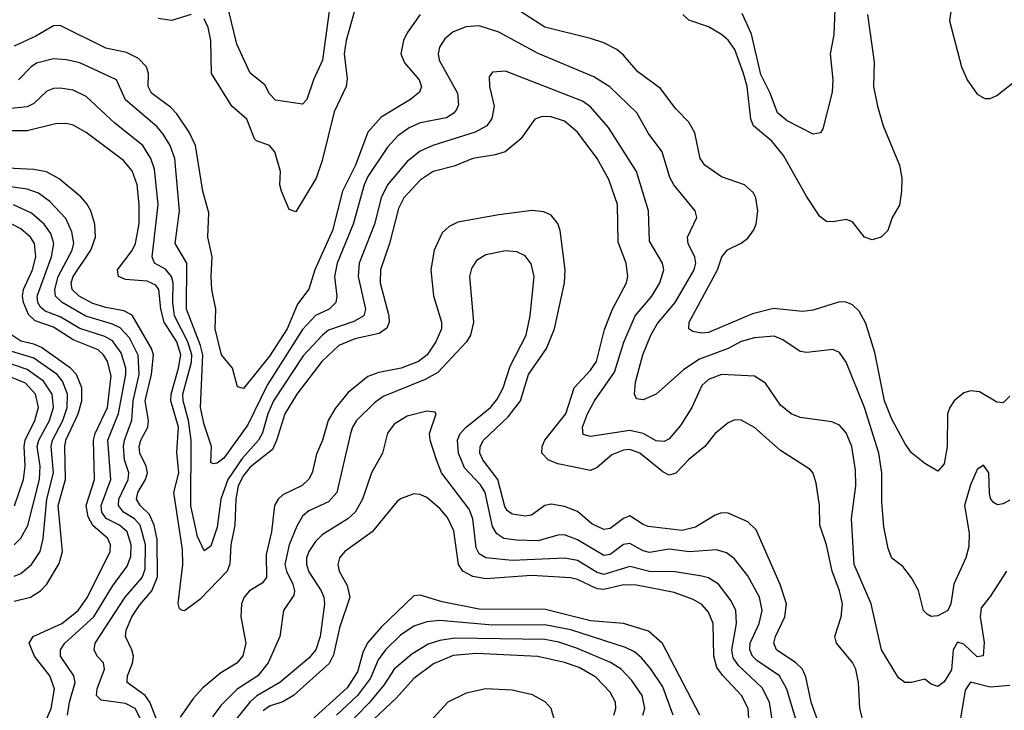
# Model space of a CAD drawing. Header units: inches. Extents: x 1308407 to 1441228, y 959628 to 1036311.
# Tile 248 of 256: x 1342907 to 1345913, y 1001145 to 1003254. Entities that reach past the tile are written whole.
import ezdxf

# ---------------------------------------------------------------- set-up
doc = ezdxf.new("R2010")
doc.units = ezdxf.units.IN
doc.header["$MEASUREMENT"] = 0
doc.layers.add('B3040', color=7, linetype='Continuous')

msp = doc.modelspace()

# ---------------------------------------------------------------- linework, layer by layer
at = {"layer": 'B3040', "color": 5}
for points, elevation in [([(1343859.4, 1003340.6), (1343831.7, 1003130), (1343803.9, 1003070), (1343783.6, 1003010), (1343770, 1002995.6), (1343688.2, 1003008.2), (1343670, 1003027.1), (1343655.5, 1003055.5), (1343610, 1003091.1), (1343570, 1003179.6), (1343538.4, 1003310)], 2960), ([(1345760.4, 1003350), (1345745.7, 1003250), (1345782.9, 1003110), (1345799.7, 1003070), (1345830, 1003026.7), (1345853.5, 1003013.5), (1345870, 1003013.1), (1345890, 1003022.8), (1346010, 1003116.9)], 3020), ([(1345930, 1002104.7), (1345910, 1002083.5), (1345890, 1002086), (1345837.1, 1002117.1), (1345810, 1002120.5), (1345790, 1002114.4), (1345760.5, 1002090), (1345746.5, 1002070), (1345739.8, 1002050), (1345738.9, 1001950), (1345730, 1001897.2), (1345710, 1001875.1), (1345670, 1001898.7), (1345630, 1001931.1), (1345610, 1001958.3), (1345570, 1002034), (1345547.7, 1002090), (1345517.4, 1002237.4), (1345490, 1002326.4), (1345470, 1002364.1), (1345450, 1002383.2), (1345430, 1002391.6), (1345410, 1002392.6), (1345330, 1002367.2), (1345297.3, 1002362.7), (1345208.3, 1002371.7), (1345144.1, 1002355.9), (1345010, 1002299), (1344990, 1002296.5), (1344962, 1002302), (1344949.8, 1002310), (1344951.4, 1002330), (1345037.1, 1002490), (1345051.1, 1002530), (1345068.4, 1002551.6), (1345110, 1002571.8), (1345130, 1002587.2), (1345147.9, 1002612.1), (1345155.2, 1002630), (1345161, 1002670), (1345154.6, 1002710), (1345146.4, 1002726.4), (1345119.7, 1002750), (1345050, 1002773.9), (1344999, 1002810), (1344984.9, 1002830), (1344968, 1002908), (1344950, 1002941.4), (1344910, 1002981.8), (1344863.8, 1003043.8), (1344794.6, 1003094.6), (1344750, 1003146), (1344730, 1003162.7), (1344690, 1003183.2), (1344650, 1003196.9), (1344510, 1003231.2), (1344390, 1003308.8)], 3020), ([(1344130, 1003269.8), (1344090, 1003213.5), (1344078.2, 1003190), (1344070.7, 1003150), (1344082.2, 1003122.2), (1344126.1, 1003070), (1344133.6, 1003050), (1344127.7, 1003032.3), (1344099.8, 1003010), (1344010, 1002956.6), (1343969.6, 1002910.4), (1343931.7, 1002810), (1343892.6, 1002730), (1343862.1, 1002610), (1343807.9, 1002490), (1343789.5, 1002430.5), (1343754.8, 1002385.2), (1343723, 1002310), (1343670, 1002226.1), (1343590, 1002128), (1343572.2, 1002132.2), (1343556.5, 1002190), (1343523.2, 1002230), (1343503.6, 1002310), (1343505.8, 1002370), (1343493.8, 1002430), (1343491.5, 1002470), (1343494.1, 1002530), (1343481.6, 1002590), (1343483.9, 1002663.9), (1343465.7, 1002730), (1343443.8, 1002870), (1343424.7, 1002910), (1343386.5, 1002966.5), (1343366.8, 1002986.8), (1343309, 1003030), (1343299.5, 1003050), (1343300.1, 1003090), (1343294.3, 1003110), (1343270, 1003135.7), (1343233.3, 1003153.3), (1343170, 1003167), (1343030, 1003236.4), (1343010, 1003235), (1342956.5, 1003203.5), (1342890, 1003172.8)], 3020), ([(1343430, 1003269.9), (1343370, 1003251.9), (1343330, 1003258.1)], 2980), ([(1343931.4, 1003288.6), (1343903.1, 1003190), (1343897.8, 1003150), (1343906.6, 1003073.4), (1343903.9, 1003050), (1343867.3, 1002972.7), (1343830, 1002824.2), (1343811.6, 1002770), (1343750, 1002667.6), (1343730, 1002674), (1343706.4, 1002730), (1343700.7, 1002750), (1343702.6, 1002790), (1343685.7, 1002850), (1343669.9, 1002869.9), (1343630, 1002883.8), (1343623.4, 1002890), (1343600.2, 1002950), (1343555, 1002990), (1343492.7, 1003090), (1343490.8, 1003190.8), (1343482.2, 1003230), (1343470, 1003256.2)], 2980), ([(1345495.5, 1003270), (1345515.4, 1003124.6), (1345513.9, 1003050), (1345525.5, 1002990), (1345543.7, 1002930), (1345593.5, 1002810), (1345599.8, 1002770), (1345599.7, 1002730), (1345592.9, 1002687.1), (1345570.4, 1002650), (1345558, 1002610), (1345537.3, 1002590), (1345510, 1002581.3), (1345486, 1002590), (1345450, 1002636.8), (1345430, 1002643.7), (1345390, 1002636.4), (1345370, 1002637.7), (1345350, 1002652.8), (1345310, 1002712.9), (1345239.2, 1002839.2), (1345202.9, 1002882.9), (1345146.9, 1002930), (1345139.2, 1002950), (1345127.6, 1003050), (1345116.9, 1003090), (1345090, 1003162.5), (1345070, 1003191.3), (1345050, 1003208.4), (1345010, 1003231.9), (1344950, 1003252.2), (1344931.5, 1003270)], 2980), ([(1345395.6, 1003284.4), (1345392.6, 1003207.4), (1345381.6, 1003150), (1345389.2, 1003070), (1345387.1, 1003032.9), (1345359.5, 1002920.5), (1345351.5, 1002908.5), (1345330, 1002904.2), (1345250, 1002944.9), (1345220.5, 1002970), (1345198.3, 1003030), (1345170, 1003087), (1345140.8, 1003210), (1345112.9, 1003272.9)], 2960), ([(1345930, 1001786.2), (1345910, 1001775.4), (1345891.9, 1001771.9), (1345879.7, 1001779.7), (1345871.2, 1001791.2), (1345868.3, 1001808.3), (1345866.3, 1001870), (1345850, 1001893.3), (1345830, 1001880.7), (1345810, 1001833), (1345792, 1001770), (1345805.7, 1001685.7), (1345804.6, 1001644.6), (1345795.8, 1001610), (1345759.1, 1001530), (1345749.6, 1001470), (1345740.5, 1001450), (1345710, 1001433.7), (1345690, 1001431.3), (1345678, 1001438), (1345666.3, 1001450), (1345650.9, 1001510.9), (1345630, 1001549.7), (1345603.5, 1001583.5), (1345569.8, 1001609.8), (1345558.6, 1001638.6), (1345545.4, 1001705.4), (1345538.8, 1001781.2), (1345539.3, 1001870), (1345529.9, 1001930.1), (1345486.4, 1002070), (1345430, 1002208), (1345410, 1002237.3), (1345390, 1002246.4), (1345310, 1002237.8), (1345290, 1002240.9), (1345236.7, 1002276.7), (1345210, 1002287.4), (1345150, 1002282.5), (1345110, 1002270.7), (1345070.1, 1002249.9), (1344982.5, 1002217.5), (1344934.2, 1002185.8), (1344850, 1002110.7), (1344810, 1002093.1), (1344790, 1002095.6), (1344783.5, 1002110), (1344787.2, 1002147.2), (1344809.2, 1002230), (1344833.6, 1002290), (1344853.8, 1002326.2), (1344908.4, 1002390), (1344966, 1002490), (1344971.1, 1002510), (1344968.7, 1002528.7), (1344947.7, 1002570), (1344946.2, 1002590), (1344974.8, 1002650), (1344969, 1002670), (1344903.6, 1002750), (1344892.3, 1002772.3), (1344868.1, 1002850), (1344826.4, 1002906.4), (1344791.6, 1002970), (1344708.7, 1003048.7), (1344659.4, 1003079.4), (1344490, 1003151.2), (1344370, 1003215.7), (1344310, 1003235.3), (1344270, 1003232.3), (1344230, 1003217), (1344204.5, 1003195.5), (1344188.8, 1003170), (1344184.5, 1003150), (1344187.4, 1003130), (1344243.8, 1003030), (1344246.1, 1002993.9), (1344240.3, 1002979.7), (1344231.9, 1002968.1), (1344210, 1002954.7), (1344130, 1002938.9), (1344096.3, 1002923.7), (1344061, 1002899), (1344030, 1002864.5), (1343970, 1002775.2), (1343958.1, 1002750), (1343925, 1002630), (1343876.5, 1002510), (1343867.6, 1002470), (1343875.4, 1002410), (1343872, 1002390), (1343851.6, 1002370), (1343809.6, 1002350.4), (1343770, 1002307.5), (1343662.1, 1002137.9), (1343603.1, 1002016.9), (1343530, 1001915.2), (1343510, 1001899.1), (1343498, 1001898), (1343490, 1001902), (1343492.5, 1001950), (1343470, 1002017.2), (1343458.5, 1002070), (1343466.1, 1002230), (1343459.1, 1002259.1), (1343415.7, 1002370), (1343416.7, 1002510), (1343381.9, 1002570), (1343394.7, 1002670), (1343380.5, 1002830), (1343366.2, 1002870), (1343344.6, 1002904.6), (1343326.3, 1002926.3), (1343229.7, 1003009.7), (1343202.2, 1003070), (1343090, 1003121.8), (1343050, 1003131.2), (1343010, 1003134.1), (1342958.3, 1003121.7), (1342941.5, 1003110), (1342903.5, 1003070)], 3040), ([(1345919.6, 1001570), (1345870, 1001492.8), (1345842, 1001458), (1345839, 1001430), (1345852.1, 1001352.1), (1345848.4, 1001311.6), (1345830, 1001308.2), (1345790, 1001347.3), (1345770, 1001353.3), (1345756.9, 1001330), (1345751.4, 1001268.6), (1345730, 1001231.7), (1345710, 1001217.7), (1345690, 1001225.1), (1345670, 1001240.4), (1345630, 1001229.8), (1345609.6, 1001230), (1345590, 1001243.5), (1345538.5, 1001330), (1345506.7, 1001470), (1345454.4, 1001590), (1345446.7, 1001730), (1345459.3, 1001830), (1345458.3, 1001878.3), (1345447.1, 1001950), (1345430, 1001992.2), (1345410, 1002015.5), (1345386.1, 1002026.1), (1345290, 1002039.4), (1345262.6, 1002050), (1345230, 1002076.5), (1345184.2, 1002144.2), (1345150, 1002165.6), (1345050, 1002169.9), (1345010, 1002155.3), (1344990, 1002136.5), (1344958.6, 1002070), (1344924.9, 1002015.1), (1344890, 1001974), (1344874.4, 1001965.6), (1344850, 1001967.7), (1344810, 1001989.9), (1344770, 1001999.5), (1344650, 1001981.4), (1344627, 1001987), (1344625, 1002010), (1344640.5, 1002050), (1344661.7, 1002090), (1344723, 1002177), (1344751.2, 1002268.8), (1344786.4, 1002350), (1344837.2, 1002410), (1344861.8, 1002450), (1344873.6, 1002490), (1344869.9, 1002509.9), (1344830, 1002577.6), (1344827.2, 1002670), (1344789.9, 1002790), (1344705.1, 1002925.1), (1344650, 1002988.2), (1344625.3, 1003005.3), (1344390, 1003097.2), (1344350, 1003094.2), (1344340.5, 1003079.5), (1344341.2, 1003050), (1344355.8, 1002990), (1344348.3, 1002951.7), (1344333, 1002930), (1344297.3, 1002910), (1344167.8, 1002870), (1344130, 1002852.7), (1344090, 1002821.2), (1344030, 1002750), (1344010.4, 1002710), (1343990.3, 1002629.7), (1343942.9, 1002510), (1343940.2, 1002470), (1343962.6, 1002370), (1343957.3, 1002350), (1343927.5, 1002332.5), (1343850, 1002305.7), (1343830, 1002289.9), (1343772.8, 1002227.2), (1343681.4, 1002090), (1343664.4, 1002050), (1343647.9, 1001992.1), (1343636.1, 1001970), (1343585.7, 1001914.3), (1343541.8, 1001850), (1343521, 1001790), (1343510, 1001704.2), (1343490, 1001646.4), (1343470, 1001632.1), (1343450, 1001676), (1343429.3, 1001769.3), (1343430.2, 1001969.8), (1343421.9, 1002030), (1343405.7, 1002090), (1343405.1, 1002110), (1343431.7, 1002208.3), (1343432.4, 1002230), (1343420.5, 1002270), (1343379.1, 1002350), (1343374.1, 1002390), (1343374.9, 1002450), (1343370, 1002470), (1343351.8, 1002491.8), (1343318.4, 1002510), (1343311.6, 1002530), (1343329.6, 1002690), (1343317.9, 1002797.9), (1343306.9, 1002830), (1343282.8, 1002870), (1343197.7, 1002937.7), (1343110, 1003019), (1343070, 1003038.7), (1343030, 1003045.2), (1343010, 1003043.8), (1342990, 1003035.5), (1342950, 1002998.2), (1342930, 1002987.4), (1342830, 1002977.8)], 3060), ([(1345502.4, 1001030), (1345472.4, 1001150), (1345467.8, 1001230), (1345459.4, 1001270), (1345450, 1001291.2), (1345400.5, 1001350), (1345395.5, 1001370), (1345415.4, 1001430), (1345418.6, 1001470), (1345409.9, 1001510), (1345387.6, 1001570), (1345370.3, 1001650), (1345349.9, 1001709.9), (1345349, 1001770), (1345338.8, 1001838.8), (1345329.4, 1001869.4), (1345320.3, 1001880.3), (1345230, 1001938), (1345150, 1002008.1), (1345110, 1002031.4), (1345090, 1002031.6), (1345070, 1002022.9), (1345030.1, 1001989.9), (1344998.7, 1001950), (1344950, 1001910.5), (1344910, 1001868.6), (1344890, 1001863.4), (1344870, 1001873.5), (1344800.2, 1001930), (1344770, 1001940.9), (1344750, 1001939), (1344714.5, 1001925.5), (1344670, 1001886.4), (1344650, 1001877.1), (1344550, 1001897.8), (1344520.2, 1001910), (1344500.8, 1001930), (1344501.8, 1001950), (1344509.9, 1001970), (1344573.9, 1002050), (1344599.7, 1002130), (1344650, 1002183.1), (1344667.9, 1002210), (1344692.4, 1002307.6), (1344717.1, 1002370), (1344759.1, 1002450), (1344764.1, 1002470), (1344758.6, 1002510), (1344734.3, 1002574.3), (1344732, 1002690), (1344706.1, 1002766.1), (1344669.9, 1002829.9), (1344610, 1002910.5), (1344570, 1002944.1), (1344530, 1002957.1), (1344502, 1002958), (1344479.6, 1002950), (1344436.6, 1002890), (1344389.3, 1002850.7), (1344358.9, 1002841.1), (1344290.1, 1002829.9), (1344233.6, 1002806.4), (1344169.4, 1002790), (1344130, 1002763.4), (1344079.3, 1002710), (1344062.9, 1002677.1), (1344035.7, 1002570), (1344008.1, 1002490), (1344007.3, 1002450), (1344033.4, 1002350), (1344034.5, 1002330), (1344027.8, 1002312.2), (1344004.2, 1002295.8), (1343930, 1002279.4), (1343881.5, 1002258.5), (1343829.3, 1002210), (1343753.3, 1002110), (1343716.3, 1002050), (1343691.2, 1001968.8), (1343678.3, 1001941.7), (1343610, 1001887.4), (1343590, 1001861.8), (1343574.2, 1001830), (1343566.9, 1001790), (1343563.3, 1001710), (1343551.4, 1001650), (1343548.2, 1001591.8), (1343540.1, 1001570), (1343457.1, 1001482.9), (1343410, 1001448.5), (1343403.7, 1001450), (1343394.5, 1001454.5), (1343390.5, 1001470.5), (1343404.6, 1001590), (1343403.9, 1001636.1), (1343377.5, 1001810), (1343392.4, 1001870), (1343386.5, 1001933.5), (1343391.6, 1002010), (1343368.6, 1002090), (1343368.9, 1002110), (1343391.8, 1002190), (1343398.3, 1002230), (1343386.9, 1002270), (1343347.8, 1002330), (1343337.5, 1002370), (1343331.7, 1002430), (1343322.9, 1002442.9), (1343295.8, 1002455.8), (1343230, 1002460.5), (1343208.5, 1002470), (1343205.4, 1002490), (1343250.6, 1002549.4), (1343260.7, 1002570), (1343271.1, 1002631.1), (1343271.4, 1002690), (1343265.3, 1002750), (1343250, 1002791.9), (1343223.6, 1002823.6), (1343110, 1002909.4), (1343070, 1002931.4), (1343050, 1002937.4), (1343015.8, 1002935.8), (1342930, 1002914.4), (1342870, 1002914.3)], 3080), ([(1343327.7, 1001110), (1343303.9, 1001170), (1343290.2, 1001190.2), (1343234.7, 1001230), (1343235.6, 1001250), (1343251, 1001289), (1343253.9, 1001310), (1343249.5, 1001330), (1343229.9, 1001370), (1343231.4, 1001390), (1343249.6, 1001430), (1343273.2, 1001466.8), (1343310.7, 1001509.3), (1343327.5, 1001552.5), (1343326.5, 1001666.5), (1343317.1, 1001710), (1343302.6, 1001742.6), (1343274.1, 1001770), (1343263.2, 1001790), (1343267.4, 1001810), (1343291.2, 1001850), (1343297.3, 1001870), (1343293.2, 1001890), (1343273.1, 1001930), (1343271.5, 1001950), (1343276.3, 1001970), (1343298, 1002010), (1343299.8, 1002030), (1343290.2, 1002090), (1343309, 1002170), (1343315.4, 1002230), (1343309.7, 1002250), (1343250, 1002351.1), (1343224.8, 1002364.8), (1343170, 1002374.7), (1343130, 1002387.7), (1343088.7, 1002410), (1343067.3, 1002430), (1343064.4, 1002450), (1343070.5, 1002470), (1343123.7, 1002550), (1343138.7, 1002590), (1343136.3, 1002630), (1343123.7, 1002670), (1343112, 1002692), (1343093.3, 1002713.3), (1343027.5, 1002767.5), (1342989.1, 1002789.1), (1342950, 1002796.9), (1342870, 1002800.1)], 3120), ([(1343289.4, 1001090), (1343259.8, 1001150), (1343230, 1001165.3), (1343155.9, 1001175.9), (1343141.5, 1001190), (1343143.4, 1001210), (1343166.2, 1001270), (1343162.5, 1001290), (1343143.7, 1001310), (1343133.8, 1001330), (1343137.6, 1001350), (1343229.3, 1001490.7), (1343280.7, 1001550), (1343290, 1001575.8), (1343290.7, 1001650), (1343274.2, 1001710), (1343257.1, 1001730), (1343224.2, 1001750), (1343208.5, 1001770), (1343209.5, 1001790), (1343237.5, 1001850), (1343239.6, 1001870), (1343226.7, 1001910), (1343223.3, 1001950), (1343226.6, 1001970), (1343249.5, 1002030.5), (1343253.4, 1002090), (1343271.8, 1002170), (1343269, 1002229), (1343242, 1002282), (1343213.1, 1002313.1), (1343190, 1002324.4), (1343108.7, 1002348.7), (1343036.4, 1002390), (1343016.5, 1002410), (1343014.3, 1002430), (1343024.6, 1002470), (1343067.3, 1002550), (1343071.9, 1002571.9), (1343065.9, 1002605.9), (1343047.2, 1002647.2), (1342999.1, 1002699.1), (1342964.1, 1002724.1), (1342930, 1002736.2), (1342865.9, 1002745.9)], 3140), ([(1343053.1, 1001130), (1343058.4, 1001170), (1343076, 1001230), (1343072.2, 1001250), (1343031.4, 1001310), (1343031, 1001330), (1343044.9, 1001350), (1343133.1, 1001430), (1343190, 1001523.9), (1343234.8, 1001585.2), (1343245.7, 1001614.3), (1343247.4, 1001650), (1343234.5, 1001690), (1343211.2, 1001710), (1343170.5, 1001730.5), (1343157.2, 1001750), (1343155.1, 1001770), (1343184.9, 1001850), (1343176.1, 1001970), (1343208.8, 1002051.2), (1343231, 1002170), (1343231.1, 1002190), (1343216.7, 1002236.7), (1343190, 1002272.8), (1343166.4, 1002286.4), (1343090, 1002310.6), (1343030, 1002346.5), (1342984.1, 1002364.1), (1342970, 1002376.1), (1342962.6, 1002390), (1342960.6, 1002410), (1343003.4, 1002530), (1343011.5, 1002570), (1343001.5, 1002601.5), (1342981.9, 1002630), (1342943, 1002663), (1342888.2, 1002688.2)], 3160), ([(1345344.3, 1001110), (1345323.4, 1001170), (1345307, 1001247), (1345297, 1001270), (1345276.2, 1001290), (1345217.9, 1001330), (1345209.9, 1001349.9), (1345214.7, 1001370), (1345243.4, 1001430), (1345248.5, 1001470), (1345229.1, 1001529.1), (1345155.9, 1001695.9), (1345130, 1001720.9), (1345070, 1001747.1), (1345050, 1001747.9), (1345030, 1001741.1), (1344970, 1001704.3), (1344930, 1001694.1), (1344826.1, 1001706.1), (1344810, 1001711.9), (1344770, 1001738.6), (1344750, 1001730.6), (1344710, 1001700.1), (1344690, 1001696.6), (1344654, 1001714), (1344610, 1001752), (1344570, 1001767.7), (1344530, 1001774.6), (1344510, 1001770.4), (1344470, 1001740.9), (1344450, 1001737.6), (1344410, 1001743.4), (1344395, 1001755), (1344387.6, 1001767.6), (1344367.1, 1001850), (1344320.5, 1001910), (1344312.2, 1001930), (1344313.1, 1001950), (1344323.4, 1001970), (1344398.5, 1002041.5), (1344435.4, 1002090), (1344459.9, 1002170), (1344514.8, 1002250), (1344539.7, 1002310), (1344569.9, 1002450), (1344572.1, 1002490), (1344557.1, 1002610), (1344550, 1002631.1), (1344530, 1002656.5), (1344507.3, 1002667.3), (1344471.7, 1002671.7), (1344370, 1002658), (1344244.9, 1002635.1), (1344217.9, 1002622.1), (1344197.2, 1002602.8), (1344172.2, 1002550), (1344162.3, 1002490), (1344170, 1002410.5), (1344194.9, 1002330), (1344194.4, 1002310), (1344177.5, 1002270), (1344150.5, 1002230), (1344124.6, 1002210), (1344071.3, 1002190), (1344003.3, 1002176.7), (1343970, 1002164.5), (1343910, 1002114.9), (1343870, 1002066.1), (1343848.9, 1002030), (1343831.4, 1001970), (1343813.2, 1001926.8), (1343799.6, 1001870), (1343789.7, 1001850.3), (1343769.1, 1001830.9), (1343710, 1001802.9), (1343695.6, 1001790), (1343685.2, 1001770), (1343675.6, 1001690), (1343659.2, 1001620.8), (1343660.4, 1001550), (1343647, 1001533), (1343608.2, 1001510), (1343591.9, 1001490), (1343584.2, 1001470), (1343581.8, 1001430), (1343597.3, 1001350), (1343588.5, 1001311.5), (1343570, 1001288.8), (1343520.8, 1001259.2), (1343466.3, 1001213.7), (1343437.9, 1001182.1), (1343396.6, 1001123.4)], 3120), ([(1342968.1, 1001070), (1343002.7, 1001150), (1343012.6, 1001210), (1342999.2, 1001250), (1342951.5, 1001310), (1342936.1, 1001350), (1342947.9, 1001370), (1343035.9, 1001410), (1343084.8, 1001450), (1343113.4, 1001490), (1343182.6, 1001630), (1343184.5, 1001650), (1343176.1, 1001670), (1343129.6, 1001709.6), (1343115.8, 1001735.8), (1343109.7, 1001770), (1343135.3, 1001850), (1343132.2, 1001970), (1343136.9, 1001990), (1343174.5, 1002070), (1343186, 1002166), (1343175.2, 1002210), (1343163, 1002230), (1343145.9, 1002245.9), (1343070, 1002275.9), (1343010, 1002314.8), (1342954.3, 1002334.3), (1342934.1, 1002354.1), (1342918.8, 1002390), (1342915.6, 1002410), (1342918.6, 1002430), (1342945.8, 1002490), (1342955.6, 1002530), (1342951.5, 1002570), (1342939.4, 1002590), (1342910, 1002615.5), (1342847.7, 1002647.7)], 3180), ([(1345284.8, 1001090), (1345249.2, 1001209.2), (1345226.7, 1001250), (1345157.1, 1001297.1), (1345144.4, 1001310), (1345135.8, 1001330), (1345136.7, 1001350), (1345164.8, 1001410), (1345174.2, 1001450), (1345165.5, 1001490), (1345130, 1001555.4), (1345088.8, 1001608.8), (1345065.4, 1001625.4), (1345034.7, 1001634.7), (1344951.7, 1001628.3), (1344890, 1001637.4), (1344830, 1001627.2), (1344810, 1001632.2), (1344770, 1001654.2), (1344750, 1001651.6), (1344710, 1001620.8), (1344690, 1001617.3), (1344610, 1001665), (1344570, 1001680.3), (1344550, 1001679.2), (1344490, 1001662.1), (1344424, 1001664), (1344385.3, 1001670), (1344363.8, 1001683.8), (1344350, 1001706.2), (1344328, 1001810), (1344313.6, 1001833.6), (1344265.3, 1001885.3), (1344246.7, 1001930), (1344243.6, 1001970), (1344252, 1001990), (1344270.4, 1002010), (1344344.1, 1002070), (1344364.6, 1002095.4), (1344382.8, 1002130), (1344404, 1002196), (1344452.8, 1002290), (1344465.9, 1002350), (1344477.8, 1002470), (1344468.2, 1002508.2), (1344450, 1002532.5), (1344424.7, 1002544.7), (1344390, 1002547.6), (1344330, 1002535.4), (1344301.9, 1002518.1), (1344286.3, 1002493.7), (1344279.8, 1002470), (1344292.2, 1002330), (1344283.4, 1002290), (1344271.5, 1002270), (1344183.1, 1002176.9), (1344145.1, 1002154.9), (1344016.9, 1002103.1), (1343990, 1002083.9), (1343934.8, 1002030), (1343922.5, 1002010), (1343916.9, 1001990), (1343874.6, 1001810), (1343850, 1001781.9), (1343790, 1001754.2), (1343770, 1001737.4), (1343752.5, 1001707.5), (1343729.6, 1001650.4), (1343716.7, 1001590), (1343721.1, 1001570), (1343740.5, 1001530), (1343745.8, 1001510), (1343743.4, 1001496.6), (1343712.6, 1001450), (1343700.9, 1001370), (1343665, 1001290), (1343633.9, 1001250), (1343570.7, 1001209.3), (1343520.5, 1001159.5), (1343495, 1001125)], 3140), ([(1342890, 1001477.9), (1342939.8, 1001490), (1342970, 1001509.2), (1342990, 1001529.6), (1343026.8, 1001593.2), (1343037.4, 1001630), (1343023.8, 1001770), (1343046.7, 1001850), (1343044.5, 1001950), (1343047.9, 1001970), (1343085.2, 1002050), (1343096.7, 1002090), (1343096.2, 1002130), (1343080.1, 1002170), (1343062.3, 1002190), (1342972.9, 1002252.9), (1342950, 1002263.2), (1342910, 1002272), (1342882.4, 1002290)], 3220), ([(1342890, 1001554.3), (1342910, 1001562.5), (1342942.4, 1001590), (1342969.1, 1001630), (1342978.9, 1001670), (1342990, 1001790), (1343009.6, 1001870), (1343002.4, 1001950), (1343007, 1001970), (1343038.2, 1002030), (1343052.2, 1002070), (1343052.9, 1002110), (1343037.9, 1002150), (1343020.9, 1002170), (1342950, 1002220.7), (1342870, 1002244.8)], 3240), ([(1342890, 1001650.6), (1342910, 1001670.1), (1342931.2, 1001708.8), (1342967, 1001850), (1342969.1, 1001890), (1342960.6, 1001950), (1342965, 1001970), (1342998.2, 1002030), (1343010.2, 1002070), (1343005.5, 1002110), (1342979.5, 1002150), (1342930, 1002185.2), (1342852.2, 1002212.2)], 3260), ([(1342891.1, 1001768.9), (1342918.7, 1001850), (1342923.8, 1001890), (1342920.6, 1001950), (1342923.6, 1001970), (1342953, 1002030), (1342964.4, 1002070), (1342954.9, 1002110), (1342924.1, 1002144.1), (1342838.9, 1002178.9)], 3280), ([(1345208.8, 1001090), (1345196.1, 1001170), (1345173.5, 1001213.5), (1345101.2, 1001281.2), (1345085.5, 1001305.5), (1345081.1, 1001330), (1345095.7, 1001410), (1345093.7, 1001450), (1345079.3, 1001479.3), (1345040.2, 1001530), (1345010, 1001549.5), (1344990, 1001554.5), (1344907.9, 1001567.9), (1344830, 1001568.7), (1344770, 1001584), (1344690, 1001559.7), (1344670, 1001565.5), (1344610, 1001602), (1344570.8, 1001609.2), (1344410, 1001602.1), (1344330, 1001610.3), (1344310, 1001623), (1344300.7, 1001640.7), (1344290.2, 1001730), (1344279.6, 1001759.6), (1344194.9, 1001870), (1344179.1, 1001910), (1344159.6, 1001970), (1344158.4, 1001990), (1344178.7, 1002050), (1344175.8, 1002055.8), (1344150, 1002058), (1344090, 1002042.7), (1344050, 1002019.1), (1344030, 1001991.1), (1344014.3, 1001930), (1343980.6, 1001870), (1343953.5, 1001790), (1343931, 1001750), (1343908.2, 1001730), (1343830, 1001680.9), (1343810, 1001660.7), (1343789.4, 1001630), (1343782.9, 1001610), (1343782.7, 1001590), (1343790, 1001568.1), (1343827.5, 1001510), (1343835.6, 1001490), (1343837.4, 1001470), (1343824.3, 1001370), (1343811.2, 1001330), (1343790, 1001304.4), (1343701.1, 1001230), (1343630.9, 1001189.1), (1343609.3, 1001170), (1343512.8, 1001050)], 3160), ([(1345135.6, 1001090), (1345131, 1001150), (1345111.1, 1001190), (1345052.2, 1001252.2), (1345035.6, 1001275.6), (1345025.8, 1001310), (1345024.2, 1001410), (1345010, 1001444.2), (1344990, 1001467.7), (1344963.2, 1001483.2), (1344904.7, 1001504.7), (1344790, 1001526.6), (1344750, 1001527.6), (1344690, 1001513.5), (1344670, 1001515.3), (1344610, 1001543.9), (1344589, 1001549), (1344470, 1001556.6), (1344330, 1001546.7), (1344290, 1001553.8), (1344259.9, 1001570), (1344246.3, 1001590), (1344232.7, 1001692.7), (1344213.5, 1001733.5), (1344190, 1001760.8), (1344150, 1001794.4), (1344130, 1001803.7), (1344110, 1001806.1), (1344070, 1001790.6), (1344058.7, 1001781.3), (1343982.8, 1001690), (1343899.8, 1001630), (1343883.1, 1001610), (1343878.4, 1001590), (1343882.7, 1001570), (1343906.3, 1001526.3), (1343914.4, 1001490), (1343883.1, 1001396.9), (1343865.3, 1001314.7), (1343852.1, 1001287.9), (1343742.3, 1001190), (1343710, 1001171.1), (1343670, 1001157.7), (1343650, 1001143.1)], 3180), ([(1344983, 1001130), (1344869.3, 1001349.3), (1344826.3, 1001386.3), (1344749.9, 1001409.9), (1344650, 1001417.8), (1344512.7, 1001452.7), (1344310, 1001453.3), (1344196.5, 1001476.5), (1344130, 1001496.7), (1344110, 1001494.9), (1344010, 1001398.5), (1343970, 1001352.3), (1343955.9, 1001324.1), (1343938.1, 1001261.9), (1343906.8, 1001213.2), (1343710, 1001035.4)], 3220), ([(1344901.8, 1001130), (1344870, 1001216.3), (1344832.9, 1001272.9), (1344805.4, 1001305.4), (1344783.5, 1001323.5), (1344756.9, 1001336.9), (1344590.1, 1001390.1), (1344510, 1001405.8), (1344350, 1001405.1), (1344190, 1001418.9), (1344150, 1001415.3), (1344110, 1001402), (1344070, 1001374), (1344023.2, 1001330), (1344001.4, 1001298.6), (1343977.4, 1001242.6), (1343937.8, 1001190), (1343874.3, 1001130)], 3240), ([(1344809.9, 1001130), (1344815.9, 1001150), (1344807.4, 1001190), (1344775.7, 1001235.7), (1344743.4, 1001270), (1344710.8, 1001290.8), (1344610, 1001333.5), (1344553.2, 1001353.2), (1344510, 1001361), (1344234.9, 1001365.1), (1344190, 1001358.1), (1344153.7, 1001346.3), (1344103.6, 1001316.4), (1344050.5, 1001270), (1344018.7, 1001221.3), (1343973.1, 1001166.9), (1343894, 1001086)], 3260), ([(1344720.9, 1001130), (1344727, 1001150), (1344726.3, 1001170), (1344710, 1001200.5), (1344666.3, 1001246.3), (1344615.5, 1001275.5), (1344570, 1001291.1), (1344489.2, 1001309.2), (1344301.8, 1001318.2), (1344230, 1001311.9), (1344170, 1001286.7), (1344110, 1001242.2), (1344056.8, 1001183.2), (1343936.8, 1001070)], 3280), ([(1345930, 1001220.5), (1345870, 1001215.4), (1345809.7, 1001230.3), (1345794, 1001206), (1345770, 1001065.1)], 3080), ([(1344539, 1001119), (1344529.2, 1001150), (1344510.9, 1001170.9), (1344472.2, 1001192.2), (1344410, 1001206.5), (1344330, 1001210.6), (1344270, 1001196.8), (1344214, 1001170), (1344130, 1001077)], 3320)]:
    msp.add_lwpolyline(points, dxfattribs=dict(at, elevation=elevation))

doc.saveas('drawing.dxf')
